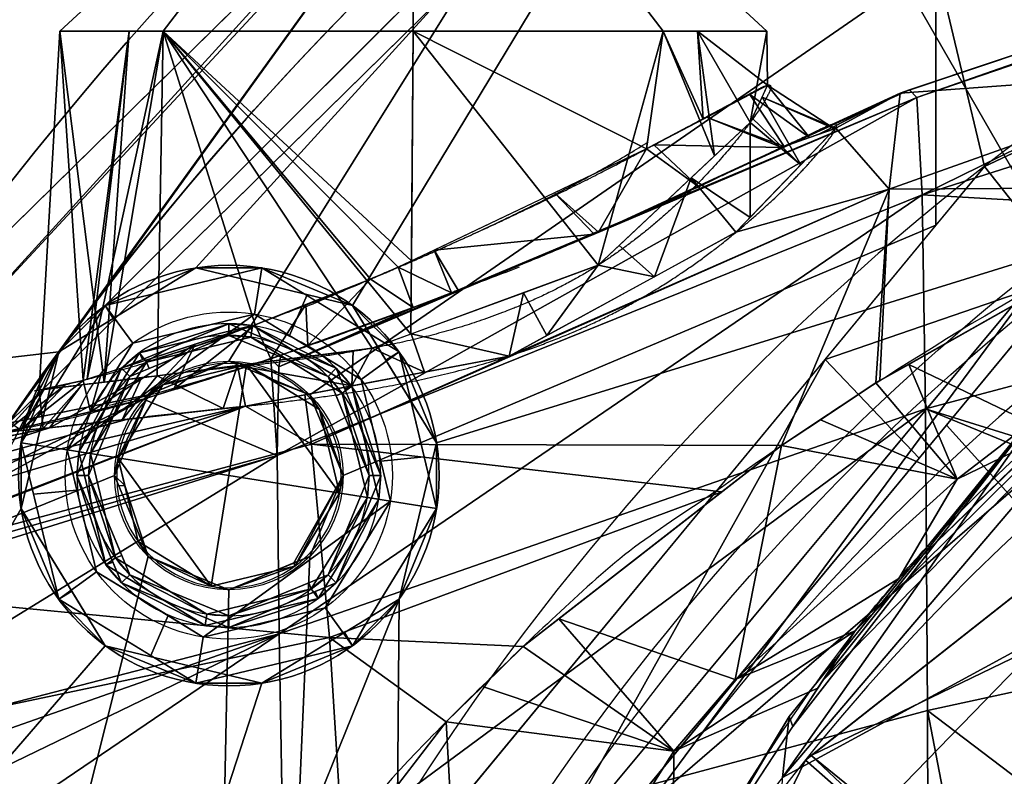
# Model space of a CAD drawing. Header units: millimetres. Extents: x -115 to 115, y -168 to 68.
# Tile 163 of 182: x -53 to -32, y 29 to 45. Entities that reach past the tile are written whole.
import ezdxf

# ---------------------------------------------------------------- set-up
doc = ezdxf.new("R2010")
doc.units = ezdxf.units.MM
doc.layers.add('100', color=7, linetype='Continuous', true_color=0xffffff)

msp = doc.modelspace()

# ---------------------------------------------------------------- linework, layer by layer
at = {"layer": '100', "color": 163, "linetype": 'Continuous', "extrusion": (0, -1, 0)}
msp.add_circle((-45, 9, -45.07), 7.565, dxfattribs=at)
at = {"layer": '100', "color": 163, "linetype": 'Continuous'}
for centre, radius in [((0, 0, -61), 43), ((0, 0, -50), 41), ((-48.946, 35.561, 97), 4.5), ((-48.946, 35.561, 103), 3.5), ((-48.946, 35.561, 81.046), 2.446), ((-48.946, 35.561, 81), 2.446)]:
    msp.add_circle(centre, radius, dxfattribs=at)
at = {"layer": '100', "color": 163, "linetype": 'Continuous', "extrusion": (0, 0, -1)}
for centre, radius in [((0, 0, 52), 43), ((0, 0, 63), 41), ((48.946, 35.561, -102), 4.5), ((0, 0, 50), 40), ((48.946, 35.561, -89), 3.25), ((48.946, 35.561, -97), 3.25), ((48.946, 35.561, -89), 3), ((48.946, 35.561, -97), 3), ((48.946, 35.561, -81), 2.4)]:
    msp.add_circle(centre, radius, dxfattribs=at)
for centre, radius, start, end in [((0, 0, -94), 68, 283.06797, 256.93203), ((0, 0, -81), 65, 283.06797, 256.93203), ((0, 0, -97), 51.024, 286.7388, 253.2612), ((0, 0, -80.215), 50.45, 286.0923, 253.9077), ((0, 0, -50), 38.845, 209.0115, 150.9893), ((0, 0, -100), 32.941, 283.1966, 256.8034)]:
    msp.add_arc(centre, radius, start, end, dxfattribs=at)
at = {"layer": '100', "color": 163, "linetype": 'Continuous'}
for centre, radius, start, end in [((0, 0, 84), 68, 283.06797, 256.93203), ((0, 0, 97), 65, 108, 144.00001), ((0, 0, 81), 53.418, 285.9698, 254.0302), ((0, 0, 97.321), 49.087, 286.8231, 253.1769), ((0, 0, 65.794), 47, 115.2768, 244.7232), ((0, 0, 51.206), 47, 115.2768, 244.7232), ((0, 0, 50), 42.5, 90, 270), ((0, 0, 67), 42.5, 90, 270), ((0, 0, 97), 65, 144.00001, 180)]:
    msp.add_arc(centre, radius, start, end, dxfattribs=at)
for points, knots in [([(0.875, 48.447, 3.458), (-2.715, 48.515, 3.428), (-6.302, 48.259, 3.367), (-13.467, 47.122, 2.954), (-16.938, 46.24, 2.643), (-21.947, 44.395, 2.022), (-23.574, 43.662, 1.791), (-26.818, 42.158, 1.343), (-28.432, 41.38, 1.033), (-33.038, 38.923, -0.287), (-35.869, 37.089, -1.625), (-39.042, 34.863, -3.899), (-39.69, 34.457, -4.374), (-40.842, 33.594, -5.429), (-41.343, 33.12, -5.998), (-42.858, 31.722, -7.711), (-43.82, 30.777, -8.897), (-46.647, 27.9, -12.456), (-48.079, 25.637, -14.854), (-50.63, 20.923, -19.584), (-51.653, 18.383, -21.857), (-52.798, 13.914, -24.683), (-53.114, 12.351, -25.51), (-53.6, 9.09, -26.862), (-53.739, 7.361, -27.374), (-54.053, 2.058, -28.45), (-54.063, -1.643, -28.478), (-53.766, -6.916, -27.486), (-53.646, -8.64, -27.011), (-53.173, -11.984, -25.686), (-52.872, -13.563, -24.882), (-51.781, -18.057, -22.128), (-50.742, -20.683, -19.806), (-48.823, -24.268, -16.23), (-48.16, -25.443, -15.024), (-47.019, -27.107, -13.22), (-46.599, -27.629, -12.614), (-45.807, -28.719, -11.413), (-45.372, -29.244, -10.815), (-43.914, -30.652, -9.039), (-42.956, -31.591, -7.841), (-41.473, -33.023, -6.112), (-40.975, -33.503, -5.543), (-39.852, -34.392, -4.474), (-39.214, -34.801, -3.989), (-36.025, -36.998, -1.7), (-33.129, -38.88, -0.318), (-28.503, -41.339, 1.007), (-26.9, -42.117, 1.312), (-23.634, -43.64, 1.78), (-21.986, -44.378, 2.014), (-16.952, -46.236, 2.643), (-13.49, -47.112, 2.957), (-9.936, -47.681, 3.159)], [0, 0, 0, 0, 0.0625, 0.0625, 0.125, 0.125, 0.15625, 0.15625, 0.1875, 0.1875, 0.25, 0.25, 0.265625, 0.265625, 0.28125, 0.28125, 0.3125, 0.3125, 0.375, 0.375, 0.4375, 0.4375, 0.46875, 0.46875, 0.5, 0.5, 0.5625, 0.5625, 0.59375, 0.59375, 0.625, 0.625, 0.6875, 0.6875, 0.71875, 0.71875, 0.734375, 0.734375, 0.75, 0.75, 0.78125, 0.78125, 0.796875, 0.796875, 0.8125, 0.8125, 0.875, 0.875, 0.90625, 0.90625, 0.9375, 0.9375, 1, 1, 1, 1]), ([(-16.056, -45.781, -4.135), (-18.985, -44.746, -4.409), (-21.804, -43.37, -4.713), (-27.082, -40.118, -5.779), (-29.515, -38.31, -6.701), (-33.707, -34.498, -9.407), (-35.355, -32.578, -11.265), (-37.956, -28.88, -15.676), (-39.141, -26.935, -17.869), (-40.685, -23.91, -21.166), (-41.175, -22.899, -22.287), (-42.094, -20.65, -24.277), (-42.493, -19.47, -25.224), (-43.553, -15.721, -27.85), (-44.081, -12.967, -29.377), (-44.662, -8.519, -30.685), (-44.78, -6.953, -30.945), (-44.978, -3.835, -31.382), (-45.048, -2.259, -31.507), (-45.08, 0.894, -31.563), (-45.037, 2.477, -31.493), (-44.878, 5.598, -31.166), (-44.782, 7.136, -30.885), (-44.469, 10.192, -30.264), (-44.247, 11.684, -29.707), (-43.748, 14.512, -28.411), (-43.463, 15.857, -27.655), (-42.477, 19.728, -25.15), (-41.571, 22.073, -23.177), (-39.612, 26.079, -18.801), (-38.471, 28.055, -16.676), (-36.608, 30.816, -13.376), (-35.957, 31.736, -12.291), (-34.39, 33.654, -10.341), (-33.506, 34.6, -9.425), (-30.549, 37.456, -7.2), (-28.175, 39.334, -6.151), (-24.346, 41.825, -5.186), (-23.021, 42.621, -4.976), (-20.272, 44.069, -4.594), (-18.847, 44.715, -4.419), (-14.523, 46.404, -3.967), (-11.542, 47.219, -3.762), (-5.398, 48.27, -3.498), (-2.264, 48.49, -3.474), (0.83, 48.452, -3.443)], [0, 0, 0, 0, 0.0625, 0.0625, 0.125, 0.125, 0.1875, 0.1875, 0.25, 0.25, 0.28125, 0.28125, 0.3125, 0.3125, 0.375, 0.375, 0.40625, 0.40625, 0.4375, 0.4375, 0.46875, 0.46875, 0.5, 0.5, 0.53125, 0.53125, 0.5625, 0.5625, 0.625, 0.625, 0.6875, 0.6875, 0.71875, 0.71875, 0.75, 0.75, 0.8125, 0.8125, 0.84375, 0.84375, 0.875, 0.875, 0.9375, 0.9375, 1, 1, 1, 1]), ([(-47.333, 39.157, 16.891), (-43.307, 40.882, 16.933), (-41.377, 41.819, 16.192), (-39.145, 43.015, 14.116), (-38.529, 43.35, 13.281), (-37.638, 43.814, 11.345), (-37.388, 43.981, 10.269), (-37.323, 43.818, 8.106), (-37.512, 43.486, 7.041), (-38.199, 42.575, 5.175), (-38.683, 42.015, 4.368), (-39.889, 40.872, 2.959), (-40.611, 40.295, 2.361), (-42.322, 39.32, 1.434), (-43.314, 38.921, 1.115), (-46.427, 38.06, 0.803), (-48.682, 37.913, 1.5), (-51.976, 37.517, 4.354), (-52.996, 37.394, 6.468), (-53.193, 37.362, 10.803), (-52.348, 37.478, 13.01), (-49.379, 38.394, 16.061), (-47.333, 39.157, 16.891), (-43.307, 40.882, 16.933)], [-0.125, -0.125, 0, 0, 0.125, 0.125, 0.1875, 0.1875, 0.25, 0.25, 0.3125, 0.3125, 0.375, 0.375, 0.4375, 0.4375, 0.5, 0.5, 0.625, 0.625, 0.75, 0.75, 0.875, 0.875, 1, 1, 1.125, 1.125]), ([(-42.735, 40.019, 17.925), (-47.275, 38.291, 17.847), (-49.534, 37.54, 16.92), (-52.88, 36.611, 13.582), (-53.891, 36.472, 11.177), (-53.824, 36.48, 6.382), (-52.737, 36.593, 4.004), (-49.08, 37.01, 0.838), (-46.575, 37.179, 0.125), (-43.097, 38.033, 0.479), (-41.979, 38.422, 0.822), (-40.001, 39.377, 1.812), (-39.13, 39.947, 2.447), (-37.658, 41.105, 3.972), (-37.056, 41.679, 4.852), (-36.184, 42.618, 6.884), (-35.924, 42.973, 8.073), (-35.966, 43.148, 10.48), (-36.261, 42.976, 11.682), (-37.257, 42.518, 13.834), (-37.96, 42.181, 14.787), (-40.517, 40.971, 17.11), (-42.735, 40.019, 17.925), (-47.275, 38.291, 17.847)], [-0.125, -0.125, 0, 0, 0.125, 0.125, 0.25, 0.25, 0.375, 0.375, 0.5, 0.5, 0.5625, 0.5625, 0.625, 0.625, 0.6875, 0.6875, 0.75, 0.75, 0.8125, 0.8125, 0.875, 0.875, 1, 1, 1.125, 1.125]), ([(38.795, 1.315, 40.868), (38.795, -5.261, 40.868), (37.811, -10.395, 41.323), (35.697, -16.482, 42.323), (35.246, -17.681, 42.543), (34.049, -19.915, 43.058), (33.354, -20.985, 43.3), (31.161, -24.176, 43.83), (29.524, -26.242, 43.969), (25.98, -30.037, 43.924), (23.929, -31.699, 43.827), (19.583, -34.608, 43.719), (17.293, -35.84, 43.67), (12.469, -37.841, 43.574), (9.934, -38.602, 43.528), (4.838, -39.587, 43.461), (2.249, -39.82, 43.436), (-5.635, -39.775, 43.497), (-10.818, -38.799, 43.757), (-18.13, -36.022, 44.227), (-20.458, -34.888, 44.39), (-24.904, -32.211, 44.655), (-27.031, -30.63, 44.783), (-29.925, -28.006, 44.73), (-30.87, -27.115, 44.664), (-32.556, -25.147, 44.499), (-33.274, -24.047, 44.425), (-35.444, -20.763, 44.198), (-36.639, -18.44, 44.08), (-39.661, -11.265, 43.834), (-40.825, -6.046, 43.802), (-40.991, 1.735, 43.794), (-40.791, 4.37, 43.802), (-39.89, 9.523, 43.846), (-39.197, 12.028, 43.881), (-37.361, 16.904, 44.016), (-36.206, 19.286, 44.119), (-34.225, 22.653, 44.322), (-33.497, 23.73, 44.394), (-32.011, 25.863, 44.544), (-31.13, 26.836, 44.643), (-28.23, 29.584, 44.811), (-26.215, 31.296, 44.724), (-21.79, 34.18, 44.475), (-19.413, 35.423, 44.316), (-12.112, 38.464, 43.838), (-6.829, 39.599, 43.531), (3.681, 39.961, 43.402), (9.05, 39.1, 43.508), (16.412, 36.265, 43.65), (18.794, 35.057, 43.701), (23.273, 32.195, 43.809), (25.362, 30.591, 43.889), (29.06, 26.822, 43.982), (30.745, 24.709, 43.884), (33.019, 21.498, 43.396), (33.734, 20.413, 43.175), (35.017, 18.165, 42.654), (35.518, 16.954, 42.406), (36.859, 13.205, 41.775), (37.56, 10.633, 41.433), (38.291, 6.677, 41.093), (38.478, 5.351, 41.008), (38.73, 2.686, 40.896), (38.795, 1.315, 40.868), (38.795, -5.261, 40.868)], [-0.015625, -0.015625, 0, 0, 0.0625, 0.0625, 0.078125, 0.078125, 0.09375, 0.09375, 0.125, 0.125, 0.15625, 0.15625, 0.1875, 0.1875, 0.21875, 0.21875, 0.25, 0.25, 0.3125, 0.3125, 0.34375, 0.34375, 0.375, 0.375, 0.390625, 0.390625, 0.40625, 0.40625, 0.4375, 0.4375, 0.5, 0.5, 0.53125, 0.53125, 0.5625, 0.5625, 0.59375, 0.59375, 0.609375, 0.609375, 0.625, 0.625, 0.65625, 0.65625, 0.6875, 0.6875, 0.75, 0.75, 0.8125, 0.8125, 0.84375, 0.84375, 0.875, 0.875, 0.90625, 0.90625, 0.921875, 0.921875, 0.9375, 0.9375, 0.96875, 0.96875, 0.984375, 0.984375, 1, 1, 1.0625, 1.0625]), ([(-35.268, -17.64, -42.534), (-33.403, -21.121, -43.336), (-31.846, -23.235, -43.721), (-28.528, -27.38, -44.009), (-26.704, -29.363, -43.918), (-20.555, -34.342, -43.721), (-15.755, -36.859, -43.629), (-8.116, -39.039, -43.501), (-5.469, -39.504, -43.463), (-0.211, -39.89, -43.44), (2.428, -39.824, -43.464), (10.376, -38.916, -43.697), (15.479, -37.371, -44.059), (22.527, -33.735, -44.518), (24.754, -32.344, -44.66), (27.849, -29.893, -44.761), (28.838, -29.012, -44.764), (30.774, -27.184, -44.678), (31.695, -26.225, -44.586), (34.042, -23.086, -44.338), (35.374, -20.835, -44.202), (37.705, -16.107, -43.987), (38.657, -13.662, -43.919), (40.804, -6.148, -43.791), (41.274, -0.795, -43.781), (40.42, 6.977, -43.82), (39.877, 9.577, -43.844), (38.319, 14.588, -43.942), (37.316, 16.997, -44.019), (35.506, 20.481, -44.191), (34.863, 21.633, -44.256), (33.42, 23.832, -44.408), (32.711, 24.943, -44.476), (31.044, 26.94, -44.643), (30.093, 27.835, -44.718), (28.158, 29.599, -44.763), (27.156, 30.463, -44.744), (24.014, 32.846, -44.62), (21.771, 34.179, -44.47), (17.069, 36.483, -44.164), (14.606, 37.427, -43.997), (7.097, 39.555, -43.569), (1.773, 40.105, -43.424), (-8.563, 39.202, -43.486), (-13.711, 37.671, -43.592), (-20.603, 33.997, -43.743), (-22.822, 32.53, -43.791), (-26.853, 29.217, -43.924), (-28.6, 27.294, -44.006), (-31.856, 23.218, -43.717), (-33.405, 21.096, -43.331), (-35.216, 17.746, -42.558), (-35.671, 16.552, -42.335), (-36.517, 14.126, -41.935), (-36.898, 12.886, -41.752), (-38.564, 6.588, -40.955), (-39.088, 1.313, -40.737), (-38.384, -6.44, -41.05), (-37.912, -9.033, -41.267), (-36.927, -12.786, -41.738), (-36.552, -14.019, -41.918), (-35.709, -16.45, -42.317), (-35.268, -17.64, -42.534), (-33.403, -21.121, -43.336)], [-0.015625, -0.015625, 0, 0, 0.03125, 0.03125, 0.0625, 0.0625, 0.125, 0.125, 0.15625, 0.15625, 0.1875, 0.1875, 0.25, 0.25, 0.28125, 0.28125, 0.296875, 0.296875, 0.3125, 0.3125, 0.34375, 0.34375, 0.375, 0.375, 0.4375, 0.4375, 0.46875, 0.46875, 0.5, 0.5, 0.515625, 0.515625, 0.53125, 0.53125, 0.546875, 0.546875, 0.5625, 0.5625, 0.59375, 0.59375, 0.625, 0.625, 0.6875, 0.6875, 0.75, 0.75, 0.78125, 0.78125, 0.8125, 0.8125, 0.84375, 0.84375, 0.859375, 0.859375, 0.875, 0.875, 0.9375, 0.9375, 0.96875, 0.96875, 0.984375, 0.984375, 1, 1, 1.03125, 1.03125]), ([(32.357, -17.944, 47.231), (31.369, -19.727, 46.673), (30.414, -21.568, 46.351), (28.06, -25.002, 45.97), (26.659, -26.627, 45.9), (23.507, -29.388, 45.943), (21.803, -30.602, 45.999), (18.21, -32.793, 46.068), (16.325, -33.74, 46.099), (10.507, -36.079, 46.196), (6.335, -36.979, 46.283), (-1.989, -37.453, 46.301), (-6.226, -37.07, 46.115), (-14.358, -35.402, 45.61), (-18.392, -34.108, 45.386), (-23.929, -31.121, 45.305), (-25.691, -29.97, 45.311), (-28.818, -27.104, 45.314), (-30.062, -25.436, 45.306), (-33.297, -20.065, 45.351), (-34.997, -16.217, 45.471), (-37.403, -8.285, 45.584), (-38.072, -4.064, 45.6), (-38.056, 4.223, 45.599), (-37.392, 8.362, 45.584), (-34.934, 16.383, 45.469), (-33.228, 20.201, 45.349), (-29.947, 25.593, 45.305), (-28.679, 27.236, 45.313), (-25.591, 30.034, 45.31), (-23.802, 31.21, 45.306), (-18.276, 34.146, 45.389), (-14.225, 35.446, 45.615), (-6.086, 37.087, 46.122), (-1.91, 37.459, 46.304), (6.48, 36.961, 46.277), (10.573, 36.063, 46.196), (16.426, 33.693, 46.098), (18.287, 32.75, 46.067), (21.838, 30.577, 45.998), (23.545, 29.361, 45.941), (26.713, 26.573, 45.901), (28.062, 24.999, 45.971), (30.404, 21.583, 46.349), (31.372, 19.721, 46.674), (32.358, 17.944, 47.231)], [0, 0, 0, 0, 0.03125, 0.03125, 0.0625, 0.0625, 0.09375, 0.09375, 0.125, 0.125, 0.1875, 0.1875, 0.25, 0.25, 0.3125, 0.3125, 0.34375, 0.34375, 0.375, 0.375, 0.4375, 0.4375, 0.5, 0.5, 0.5625, 0.5625, 0.625, 0.625, 0.65625, 0.65625, 0.6875, 0.6875, 0.75, 0.75, 0.8125, 0.8125, 0.875, 0.875, 0.90625, 0.90625, 0.9375, 0.9375, 0.96875, 0.96875, 1, 1, 1, 1]), ([(-32.878, 16.972, -47), (-30.984, 20.64, -47.391), (-28.493, 24.039, -47.559), (-22.544, 29.693, -47.571), (-19.045, 32.036, -47.506), (-11.566, 35.421, -47.454), (-7.496, 36.495, -47.424), (0.671, 37.247, -47.401), (4.869, 36.937, -47.442), (12.841, 35.02, -47.673), (16.719, 33.39, -47.841), (23.646, 29.021, -48.112), (26.784, 26.197, -48.187), (31.758, 19.697, -47.932), (33.745, 15.992, -47.83), (36.399, 8.233, -47.741), (37.092, 4.085, -47.734), (37.09, -4.1, -47.734), (36.395, -8.25, -47.741), (33.742, -15.998, -47.83), (31.754, -19.704, -47.935), (26.784, -26.198, -48.189), (23.645, -29.022, -48.11), (16.704, -33.399, -47.841), (12.822, -35.027, -47.671), (4.845, -36.941, -47.442), (0.641, -37.247, -47.401), (-7.517, -36.49, -47.423), (-11.594, -35.411, -47.454), (-19.058, -32.028, -47.507), (-22.558, -29.682, -47.571), (-28.5, -24.03, -47.559), (-30.984, -20.64, -47.391), (-32.878, -16.973, -47)], [0, 0, 0, 0, 0.0625, 0.0625, 0.125, 0.125, 0.1875, 0.1875, 0.25, 0.25, 0.3125, 0.3125, 0.375, 0.375, 0.4375, 0.4375, 0.5, 0.5, 0.5625, 0.5625, 0.625, 0.625, 0.6875, 0.6875, 0.75, 0.75, 0.8125, 0.8125, 0.875, 0.875, 0.9375, 0.9375, 1, 1, 1, 1])]:
    msp.add_open_spline(points, degree=3, knots=knots, dxfattribs=at)
for points in [[(-31.186, 40.385, 97), (-20.738, 53.529, 97), (-22.975, 56.148, 97), (-38.206, 52.586, 97)], [(-38.206, 52.586, 97), (-52.586, 38.206, 97), (-49.649, 40.006, 97)], [(-49.649, 40.006, 97), (-46.301, 39.202, 97), (-38.206, 52.586, 97)], [(-38.206, 52.586, 97), (-46.301, 39.202, 97), (-44.501, 36.265, 97), (-31.186, 40.385, 97)], [(-55.412, 37.879, 81.879), (-56.137, 38.375, 84), (-42.747, 51.541, 84)], [(-42.747, 51.541, 94), (-56.137, 38.375, 94), (-55.412, 37.879, 96.121)], [(-42.747, 51.541, 84), (-42.916, 51.609, 81.879), (-55.412, 37.879, 81.879)], [(-53.661, 36.682, 81), (-55.412, 37.879, 81.879), (-42.916, 51.609, 81.879)], [(-42.916, 51.609, 96.121), (-55.412, 37.879, 96.121), (-52.586, 38.206, 97)], [(-55.412, 37.879, 96.121), (-42.916, 51.609, 96.121), (-42.747, 51.541, 94)], [(-42.916, 51.609, 81.879), (-40.861, 49.267, 81), (-53.661, 36.682, 81)], [(-52.586, 38.206, 97), (-41.187, 49.605, 97), (-42.916, 51.609, 96.121)], [(-20, 48.637, 11.134), (-34.582, 43.743, 10.582), (-34.381, 43.816, 18.238)], [(-27.606, 44.252, 4.058), (-34.582, 43.743, 10.582), (-20, 48.637, 11.134)], [(-19.961, 48.647, 19.24), (-34.381, 43.816, 18.238), (-34.226, 43.652, 25.855)], [(-34.381, 43.816, 18.238), (-19.961, 48.647, 19.24), (-20, 48.637, 11.134)], [(-34.226, 43.652, 25.855), (-19.93, 48.546, 27.39), (-19.961, 48.647, 19.24)], [(-19.93, 48.546, 27.39), (-34.226, 43.652, 25.855), (-34.115, 41.571, 33.119)], [(-34.115, 41.571, 33.119), (-19.906, 46.111, 35.156), (-19.93, 48.546, 27.39)], [(-56.137, 38.375, 94), (-47.188, 47.173, 94), (-47.188, 47.173, 84), (-56.137, 38.375, 84)], [(-30.939, 39.85, 80.215), (-32.779, 42.178, 81), (-23.046, 46.765, 81)], [(-53.661, 36.682, 81), (-43.624, 46.55, 81), (-48.946, 38.007, 81), (-50.675, 37.29, 81)], [(-47.216, 37.29, 81), (-48.946, 38.007, 81), (-43.624, 46.55, 81), (-33.821, 46.55, 81)], [(-33.821, 46.55, 81), (-33.821, 40.916, 81), (-46.5, 35.561, 81), (-47.216, 37.29, 81)], [(-33.821, 46.55, 81), (-23.504, 46.55, 81), (-32.779, 42.178, 81)], [(-32.779, 42.178, 81), (-33.821, 40.916, 81), (-33.821, 46.55, 81)], [(-49.644, 46, 13.644), (-51.567, 46, 9), (-52.565, 45.07, 9), (-50.349, 45.07, 14.349)], [(-51.567, 46, 9), (-49.644, 46, 4.356), (-50.349, 45.07, 3.651), (-52.565, 45.07, 9)], [(-45, 46, 15.567), (-49.644, 46, 13.644), (-50.349, 45.07, 14.349), (-45, 45.07, 16.565)], [(-49.644, 46, 4.356), (-45, 46, 2.433), (-45, 45.07, 1.435), (-50.349, 45.07, 3.651)], [(-45, 46, 2.433), (-40.356, 46, 4.356), (-39.651, 45.07, 3.651), (-45, 45.07, 1.435)], [(-40.356, 46, 13.644), (-45, 46, 15.567), (-45, 45.07, 16.565), (-39.651, 45.07, 14.349)], [(-40.356, 46, 4.356), (-38.433, 46, 9), (-37.435, 45.07, 9), (-39.651, 45.07, 3.651)], [(-38.433, 46, 9), (-40.356, 46, 13.644), (-39.651, 45.07, 14.349), (-37.435, 45.07, 9)], [(-19.89, 40.745, 41.335), (-19.906, 46.111, 35.156), (-34.115, 41.571, 33.119)], [(-52.565, 45.07, 9), (-53.005, 37.39, 7.748), (-52.063, 37.595, 12.94)], [(-51.613, 37.559, 5.167), (-53.005, 37.39, 7.748), (-52.565, 45.07, 9)], [(-52.565, 45.07, 9), (-51.079, 45.07, 5.413), (-51.613, 37.559, 5.167)], [(-52.063, 37.595, 12.94), (-51.079, 45.07, 12.587), (-52.565, 45.07, 9)], [(-52.063, 37.595, 12.94), (-51.978, 37.623, 13.016), (-51.079, 45.07, 12.587)], [(-50.349, 45.07, 14.349), (-51.978, 37.623, 13.016), (-48.384, 38.788, 16.254)], [(-50.349, 45.07, 14.349), (-51.079, 45.07, 12.587), (-51.978, 37.623, 13.016)], [(-51.613, 37.559, 5.167), (-51.079, 45.07, 5.413), (-50.349, 45.07, 3.651)], [(-50.349, 45.07, 3.651), (-50.477, 37.697, 3.059), (-51.613, 37.559, 5.167)], [(-45.881, 38.284, 1.009), (-50.477, 37.697, 3.059), (-50.349, 45.07, 3.651)], [(-50.349, 45.07, 3.651), (-45, 45.07, 1.435), (-45.051, 38.589, 1.204)], [(-45.051, 38.589, 1.204), (-45.881, 38.284, 1.009), (-50.349, 45.07, 3.651)], [(-50.349, 45.07, 14.349), (-45.32, 40.02, 16.912), (-45.037, 40.155, 16.805)], [(-50.349, 45.07, 14.349), (-45.916, 39.767, 16.883), (-45.32, 40.02, 16.912)], [(-48.384, 38.788, 16.254), (-45.916, 39.767, 16.883), (-50.349, 45.07, 14.349)], [(-45.037, 40.155, 16.805), (-45, 45.07, 16.565), (-50.349, 45.07, 14.349)], [(-41.043, 40.062, 2.145), (-45.051, 38.589, 1.204), (-45, 45.07, 1.435)], [(-45, 45.07, 16.565), (-45.037, 40.155, 16.805), (-40.013, 42.55, 14.921)], [(-40.013, 42.55, 14.921), (-39.651, 45.07, 14.349), (-45, 45.07, 16.565)], [(-45, 45.07, 1.435), (-39.651, 45.07, 3.651), (-41.043, 40.062, 2.145)], [(-38.552, 42.403, 5.322), (-41.043, 40.062, 2.145), (-39.651, 45.07, 3.651)], [(-39.651, 45.07, 14.349), (-40.013, 42.55, 14.921), (-38.795, 43.191, 12.606)], [(-38.795, 43.191, 12.606), (-38.921, 45.07, 12.587), (-39.651, 45.07, 14.349)], [(-39.651, 45.07, 3.651), (-38.921, 45.07, 5.413), (-38.552, 42.403, 5.322)], [(-37.789, 43.119, 6.295), (-38.921, 45.07, 5.413), (-37.435, 45.07, 9)], [(-38.921, 45.07, 12.587), (-38.795, 43.191, 12.606), (-37.419, 43.917, 9.989)], [(-37.419, 43.917, 9.989), (-37.435, 45.07, 9), (-38.921, 45.07, 12.587)], [(-37.789, 43.119, 6.295), (-38.552, 42.403, 5.322), (-38.921, 45.07, 5.413)], [(-37.435, 45.07, 9), (-37.419, 43.917, 9.989), (-37.789, 43.119, 6.295)], [(-34.817, 41.689, 3.264), (-27.606, 44.252, 4.058), (-27.678, 41.734, 1.154)], [(-27.606, 44.252, 4.058), (-34.817, 41.689, 3.264), (-34.582, 43.743, 10.582)], [(-37.419, 43.917, 9.989), (-37.799, 43.716, 10.713), (-36.525, 42.792, 11.009)], [(-35.989, 42.983, 8.787), (-37.538, 43.659, 8.795), (-37.419, 43.917, 9.989)], [(-37.419, 43.917, 9.989), (-36.525, 42.792, 11.009), (-35.989, 42.983, 8.787)], [(-34.226, 43.652, 25.855), (-47.879, 37.885, 20.743), (-47.911, 35.987, 27.696)], [(-47.911, 35.987, 27.696), (-34.115, 41.571, 33.119), (-34.226, 43.652, 25.855)], [(-47.879, 37.885, 20.743), (-34.226, 43.652, 25.855), (-44.185, 39.471, 17.862)], [(-34.226, 43.652, 25.855), (-41.13, 40.728, 17.08), (-44.185, 39.471, 17.862)], [(-40.514, 41.012, 16.522), (-41.13, 40.728, 17.08), (-34.226, 43.652, 25.855)], [(-34.226, 43.652, 25.855), (-34.381, 43.816, 18.238), (-40.514, 41.012, 16.522)], [(-37.112, 42.583, 13.441), (-40.514, 41.012, 16.522), (-34.381, 43.816, 18.238)], [(-37.799, 43.716, 10.713), (-38.726, 43.228, 12.473), (-37.063, 42.601, 13.238)], [(-37.063, 42.601, 13.238), (-36.525, 42.792, 11.009), (-37.799, 43.716, 10.713)], [(-36.707, 42.213, 6.862), (-37.748, 43.209, 6.709), (-37.538, 43.659, 8.795)], [(-37.538, 43.659, 8.795), (-35.957, 42.994, 8.658), (-36.707, 42.213, 6.862)], [(-37.538, 43.659, 8.795), (-35.989, 42.983, 8.787), (-35.957, 42.994, 8.658)], [(-37.112, 42.583, 13.441), (-34.381, 43.816, 18.238), (-34.582, 43.743, 10.582)], [(-34.582, 43.743, 10.582), (-36.322, 42.864, 10.17), (-37.112, 42.583, 13.441)], [(-35.957, 42.994, 8.658), (-36.322, 42.864, 10.17), (-34.582, 43.743, 10.582)], [(-35.957, 42.994, 8.658), (-34.582, 43.743, 10.582), (-34.817, 41.689, 3.264)], [(-37.112, 42.583, 13.441), (-38.726, 43.228, 12.473), (-39.852, 42.635, 14.615)], [(-37.112, 42.583, 13.441), (-37.063, 42.601, 13.238), (-38.726, 43.228, 12.473)], [(-37.789, 43.119, 6.295), (-37.748, 43.209, 6.709), (-36.707, 42.213, 6.862)], [(-37.793, 41.081, 4.258), (-39.053, 41.932, 4.683), (-37.789, 43.119, 6.295)], [(-34.817, 41.689, 3.264), (-38.095, 40.767, 3.535), (-35.957, 42.994, 8.658)], [(-37.789, 43.119, 6.295), (-36.707, 42.213, 6.862), (-37.793, 41.081, 4.258)], [(-24.518, 43.154, -11.728), (-36.244, 31.165, -13.011), (-35.542, 32.235, -11.792)], [(-36.244, 31.165, -13.011), (-24.518, 43.154, -11.728), (-31.203, 37.483, -19.123)], [(-24.518, 43.154, -11.728), (-35.542, 32.235, -11.792), (-34.612, 33.361, -10.644)], [(-34.612, 33.361, -10.644), (-30.101, 37.713, -7.178), (-24.518, 43.154, -11.728)], [(-38.912, 41.752, 15.071), (-39.852, 42.635, 14.615), (-40.013, 42.55, 14.921)], [(-39.852, 42.635, 14.615), (-38.912, 41.752, 15.071), (-37.112, 42.583, 13.441)], [(-40.013, 42.55, 14.921), (-41.978, 41.613, 15.658), (-41.034, 40.772, 16.993)], [(-41.034, 40.772, 16.993), (-38.912, 41.752, 15.071), (-40.013, 42.55, 14.921)], [(-20.069, 42.5, 65.794), (-20.069, 42.5, 51.206), (-36.611, 29.472, 51.206), (-36.611, 29.472, 65.794)], [(-18.44, 38.291, 67), (-20.069, 42.5, 65.794), (-36.486, 29.571, 65.794)], [(-36.486, 29.571, 51.206), (-20.069, 42.5, 51.206), (-18.44, 38.291, 50)], [(-36.188, 38.047, 81), (-32.779, 42.178, 81), (-30.939, 39.85, 80.215)], [(-39.842, 39.814, 2.475), (-40.595, 40.483, 2.716), (-39.053, 41.932, 4.683)], [(-39.053, 41.932, 4.683), (-38.095, 40.767, 3.535), (-39.842, 39.814, 2.475)], [(-39.053, 41.932, 4.683), (-37.793, 41.081, 4.258), (-38.095, 40.767, 3.535)], [(-27.678, 41.734, 1.154), (-35.015, 37.594, -1.398), (-34.817, 41.689, 3.264)], [(-31.791, 36.691, -3.731), (-34.4, 37.941, -1.184), (-27.678, 41.734, 1.154)], [(-34.115, 41.571, 33.119), (-47.911, 35.987, 27.696), (-47.868, 32.177, 33.571)], [(-47.868, 32.177, 33.571), (-34.04, 36.991, 39.128), (-34.115, 41.571, 33.119)], [(-34.817, 41.689, 3.264), (-47.175, 36.23, -2.225), (-42.945, 38.119, 0.591)], [(-37.12, 36.202, -2.578), (-47.175, 36.23, -2.225), (-34.817, 41.689, 3.264)], [(-41.13, 40.728, 17.08), (-41.978, 41.613, 15.658), (-44.555, 40.385, 16.624)], [(-42.945, 38.119, 0.591), (-38.095, 40.767, 3.535), (-34.817, 41.689, 3.264)], [(-41.13, 40.728, 17.08), (-41.034, 40.772, 16.993), (-41.978, 41.613, 15.658)], [(-34.817, 41.689, 3.264), (-35.1, 37.546, -1.428), (-37.12, 36.202, -2.578)], [(-34.817, 41.689, 3.264), (-35.015, 37.594, -1.398), (-35.1, 37.546, -1.428)], [(-34.115, 41.571, 33.119), (-34.04, 36.991, 39.128), (-19.89, 40.745, 41.335)], [(-47.216, 33.832, 81), (-46.5, 35.561, 81), (-33.821, 40.916, 81), (-47.633, 24.178, 81)], [(-44.555, 40.385, 16.624), (-44.039, 39.531, 17.825), (-41.13, 40.728, 17.08)], [(-19.89, 40.745, 41.335), (-34.04, 36.991, 39.128), (-22.791, 33.496, 44.529)], [(-41.043, 40.062, 2.145), (-40.595, 40.483, 2.716), (-39.842, 39.814, 2.475)], [(-45.379, 23.329, 97), (-31.186, 40.385, 97), (-44.501, 36.265, 97), (-45.305, 32.916, 97)], [(-44.185, 39.471, 17.862), (-44.555, 40.385, 16.624), (-45.32, 40.02, 16.912)], [(-44.185, 39.471, 17.862), (-44.039, 39.531, 17.825), (-44.555, 40.385, 16.624)], [(-31.186, 40.385, 97), (-41.036, 28.548, 97), (-39.909, 28.58, 97.321)], [(-39.909, 28.58, 97.321), (-28.529, 38.401, 97.321), (-31.186, 40.385, 97)], [(-42.141, 38.558, 1.079), (-42.641, 39.475, 1.77), (-41.043, 40.062, 2.145)], [(-41.043, 40.062, 2.145), (-39.842, 39.814, 2.475), (-42.141, 38.558, 1.079)], [(-48.242, 40.006, 102), (-51.591, 39.202, 102), (-51.003, 38.393, 103), (-48.398, 39.018, 103)], [(-51.591, 39.202, 102), (-48.242, 40.006, 102), (-49.649, 40.006, 97)], [(-49.649, 40.006, 97), (-51.419, 38.921, 97), (-51.591, 39.202, 102)], [(-46.301, 39.202, 97), (-49.649, 40.006, 97), (-48.242, 40.006, 102)], [(-48.398, 39.018, 103), (-47.646, 38.557, 103), (-47.274, 39.413, 102), (-48.242, 40.006, 102)], [(-48.242, 40.006, 102), (-45.305, 38.206, 102), (-46.301, 39.202, 97)], [(-45.005, 39.155, 17.886), (-45.32, 40.02, 16.912), (-45.916, 39.767, 16.883)], [(-45.32, 40.02, 16.912), (-45.005, 39.155, 17.886), (-44.185, 39.471, 17.862)], [(-30.939, 39.85, 80.215), (-34.177, 35.931, 80.215), (-36.188, 38.047, 81)], [(-26.451, 28.733, 74.637), (-33.591, 36.64, 80.215), (-30.939, 39.85, 80.215)], [(-45.916, 39.767, 16.883), (-47.299, 39.219, 16.53), (-47.254, 38.344, 17.45)], [(-47.254, 38.344, 17.45), (-45.005, 39.155, 17.886), (-45.916, 39.767, 16.883)], [(-44.185, 39.471, 17.862), (-45.005, 39.155, 17.886), (-47.879, 37.885, 20.743)], [(-45.305, 38.206, 102), (-47.274, 39.413, 102), (-47.646, 38.557, 103), (-46.114, 37.618, 103)], [(-45.048, 38.591, 1.205), (-42.641, 39.475, 1.77), (-42.945, 38.119, 0.591)], [(-42.641, 39.475, 1.77), (-42.141, 38.558, 1.079), (-42.945, 38.119, 0.591)], [(-52.402, 36.109, 103), (-51.003, 38.393, 103), (-51.591, 39.202, 102), (-53.39, 36.265, 102)], [(-53.39, 36.265, 102), (-51.591, 39.202, 102), (-52.586, 38.206, 97)], [(-51.591, 39.202, 102), (-51.419, 38.921, 97), (-52.586, 38.206, 97)], [(-47.299, 39.219, 16.53), (-48.384, 38.788, 16.254), (-48.05, 38.058, 17.296)], [(-48.05, 38.058, 17.296), (-47.254, 38.344, 17.45), (-47.299, 39.219, 16.53)], [(-45.305, 38.206, 102), (-45.585, 38.034, 97), (-46.301, 39.202, 97)], [(-52.402, 36.109, 103), (-45.489, 35.013, 103), (-46.114, 37.618, 103), (-48.398, 39.018, 103)], [(-48.398, 39.018, 103), (-51.003, 38.393, 103), (-52.402, 36.109, 103)], [(-45.005, 39.155, 17.886), (-47.833, 38.136, 17.338), (-47.879, 37.885, 20.743)], [(-51.067, 37.682, 89), (-48.946, 38.561, 89), (-48.946, 38.811, 89), (-51.244, 37.859, 89)], [(-50.856, 38.19, 97), (-50.796, 38.045, 89), (-48.946, 38.811, 89)], [(-48.946, 38.811, 89), (-48.437, 38.771, 97), (-50.856, 38.19, 97)], [(-50.856, 38.19, 97), (-48.437, 38.771, 97), (-48.476, 38.524, 97), (-50.709, 37.988, 97)], [(-50.128, 37.402, 16.044), (-48.05, 38.058, 17.296), (-48.384, 38.788, 16.254)], [(-48.384, 38.788, 16.254), (-49.666, 38.373, 15.099), (-50.128, 37.402, 16.044)], [(-46.647, 37.859, 89), (-48.946, 38.811, 89), (-48.946, 38.561, 89), (-46.824, 37.682, 89)], [(-48.437, 38.771, 97), (-48.946, 38.811, 89), (-46.647, 37.859, 89)], [(-46.518, 37.324, 97), (-48.476, 38.524, 97), (-48.437, 38.771, 97), (-46.316, 37.471, 97)], [(-46.647, 37.859, 89), (-46.316, 37.471, 97), (-48.437, 38.771, 97)], [(-50.709, 37.988, 97), (-48.476, 38.524, 97), (-48.946, 38.561, 89)], [(-48.946, 38.561, 89), (-50.653, 37.854, 89), (-50.709, 37.988, 97)], [(-46.824, 37.682, 89), (-48.946, 38.561, 89), (-48.476, 38.524, 97)], [(-45.881, 38.284, 1.009), (-45.048, 38.591, 1.205), (-44.76, 37.774, 0.719)], [(-42.945, 38.119, 0.591), (-44.76, 37.774, 0.719), (-45.048, 38.591, 1.205)], [(-49.666, 38.373, 15.099), (-51.684, 37.718, 13.281), (-51.906, 36.928, 13.65)], [(-51.906, 36.928, 13.65), (-50.774, 37.198, 15.655), (-49.666, 38.373, 15.099)], [(-50.774, 37.198, 15.655), (-50.128, 37.402, 16.044), (-49.666, 38.373, 15.099)], [(-48.476, 38.524, 97), (-46.518, 37.324, 97), (-46.824, 37.682, 89)], [(-53.39, 34.857, 97), (-52.586, 38.206, 97), (-61.819, 20.086, 97)], [(-55.412, 37.879, 96.121), (-53.424, 36.561, 97), (-52.586, 38.206, 97)], [(-52.586, 38.206, 97), (-53.39, 34.857, 97), (-53.39, 36.265, 102)], [(-50.709, 37.988, 97), (-51.909, 36.03, 97), (-52.156, 36.069, 97), (-50.856, 38.19, 97)], [(-51.244, 37.859, 89), (-50.856, 38.19, 97), (-52.156, 36.069, 97)], [(-51.244, 37.859, 89), (-50.796, 38.045, 89), (-50.856, 38.19, 97)], [(-48.759, 37.917, 2.293), (-46.289, 38.232, 1.191), (-46.315, 37.478, 0.828)], [(-47.879, 37.885, 20.743), (-47.833, 38.136, 17.338), (-48.05, 38.058, 17.296)], [(-44.76, 37.774, 0.719), (-46.315, 37.478, 0.828), (-45.881, 38.284, 1.009)], [(-46.315, 37.478, 0.828), (-46.289, 38.232, 1.191), (-45.881, 38.284, 1.009)], [(-46.114, 37.618, 103), (-45.695, 35.872, 103), (-44.766, 35.96, 102), (-45.305, 38.206, 102)], [(-44.501, 36.265, 97), (-45.585, 38.034, 97), (-45.305, 38.206, 102)], [(-45.305, 38.206, 102), (-44.501, 34.857, 102), (-44.501, 36.265, 97)], [(-36.486, 29.571, 65.794), (-32.966, 26.707, 67), (-18.44, 38.291, 67)], [(-18.44, 38.291, 50), (-32.966, 26.707, 50), (-36.486, 29.571, 51.206)], [(-19.19, 33.774, 50), (-33.574, 19.539, 50), (-33.228, 26.498, 50), (-18.44, 38.291, 50)], [(-18.44, 38.291, 67), (-33.228, 26.498, 67), (-12.213, 14.555, 67)], [(-51.909, 36.03, 97), (-50.709, 37.988, 97), (-51.067, 37.682, 89)], [(-51.316, 35.936, 81), (-50.356, 37.503, 81), (-48.57, 37.931, 81), (-49.321, 33.191, 81)], [(-50.709, 37.988, 97), (-50.653, 37.854, 89), (-51.067, 37.682, 89)], [(-47.911, 35.987, 27.696), (-48.05, 38.058, 17.296), (-50.774, 37.198, 15.655)], [(-50.356, 37.503, 81), (-50.675, 37.29, 81.046), (-48.946, 38.007, 81.046)], [(-50.675, 37.29, 81), (-48.946, 38.007, 81), (-48.946, 38.007, 81.046), (-50.675, 37.29, 81.046)], [(-48.946, 38.007, 81.046), (-48.57, 37.931, 81), (-50.356, 37.503, 81)], [(-46.575, 35.186, 81), (-47.535, 33.619, 81), (-49.321, 33.191, 81), (-48.57, 37.931, 81)], [(-48.946, 38.007, 81.046), (-48.022, 37.624, 81.046), (-48.57, 37.931, 81)], [(-47.216, 37.29, 81.046), (-48.946, 38.007, 81.046), (-48.946, 38.007, 81), (-47.216, 37.29, 81)], [(-48.022, 37.624, 81.046), (-48.054, 37.615, 81), (-48.57, 37.931, 81)], [(-48.57, 37.931, 81), (-47.004, 36.972, 81), (-46.575, 35.186, 81)], [(-48.05, 38.058, 17.296), (-47.911, 35.987, 27.696), (-47.879, 37.885, 20.743)], [(-47.175, 36.23, -2.225), (-47.322, 37.287, 0.899), (-42.945, 38.119, 0.591)], [(-43.933, 24.124, 80.215), (-46.511, 25.538, 81), (-36.188, 38.047, 81)], [(-36.188, 38.047, 81), (-34.177, 35.931, 80.215), (-43.933, 24.124, 80.215)], [(-23.492, 23.092, 100), (-29.044, 37.956, 97.321), (-39.909, 28.58, 97.321)], [(-33.363, 35.482, -4.537), (-35.1, 37.546, -1.428), (-34.4, 37.941, -1.184)], [(-34.4, 37.941, -1.184), (-31.791, 36.691, -3.731), (-33.363, 35.482, -4.537)], [(-51.244, 37.859, 89), (-52.196, 35.561, 89), (-51.946, 35.561, 89), (-51.067, 37.682, 89)], [(-52.156, 36.069, 97), (-52.196, 35.561, 89), (-51.244, 37.859, 89)], [(-51.906, 36.928, 13.65), (-51.684, 37.718, 13.281), (-52.063, 37.595, 12.94)], [(-50.477, 37.697, 3.059), (-48.759, 37.917, 2.293), (-49.064, 36.993, 1.414)], [(-48.587, 37.046, 0.988), (-49.064, 36.993, 1.414), (-48.759, 37.917, 2.293)], [(-46.315, 37.478, 0.828), (-48.587, 37.046, 0.988), (-48.759, 37.917, 2.293)], [(-46.824, 37.682, 89), (-45.946, 35.561, 89), (-45.696, 35.561, 89), (-46.647, 37.859, 89)], [(-46.647, 37.859, 89), (-46.462, 37.411, 89), (-46.316, 37.471, 97)], [(-53.725, 36.495, 10.428), (-52.427, 37.516, 10.934), (-52.887, 37.416, 8.397)], [(-53.725, 36.495, 10.428), (-53.34, 36.587, 11.11), (-52.427, 37.516, 10.934)], [(-53.34, 36.587, 11.11), (-51.906, 36.928, 13.65), (-52.063, 37.595, 12.94)], [(-52.063, 37.595, 12.94), (-52.427, 37.516, 10.934), (-53.34, 36.587, 11.11)], [(-53.005, 37.39, 7.748), (-52.092, 37.501, 6.055), (-52.919, 36.567, 5.559)], [(-52.783, 36.579, 4.736), (-52.919, 36.567, 5.559), (-52.092, 37.501, 6.055)], [(-50.817, 37.656, 3.69), (-51.229, 36.752, 3.348), (-52.783, 36.579, 4.736)], [(-52.783, 36.579, 4.736), (-52.092, 37.501, 6.055), (-50.817, 37.656, 3.69)], [(-51.067, 37.682, 89), (-51.946, 35.561, 89), (-51.909, 36.03, 97)], [(-50.675, 37.29, 81.046), (-50.356, 37.503, 81), (-51.316, 35.936, 81)], [(-49.064, 36.993, 1.414), (-51.229, 36.752, 3.348), (-50.477, 37.697, 3.059)], [(-51.229, 36.752, 3.348), (-50.817, 37.656, 3.69), (-50.477, 37.697, 3.059)], [(-48.054, 37.615, 81), (-48.022, 37.624, 81.046), (-47.216, 37.29, 81.046)], [(-47.004, 36.972, 81), (-48.054, 37.615, 81), (-47.216, 37.29, 81.046)], [(-46.518, 37.324, 97), (-46.653, 37.269, 89), (-46.824, 37.682, 89)], [(-33.363, 35.482, -4.537), (-36.286, 36.757, -2.103), (-35.1, 37.546, -1.428)], [(-50.675, 37.29, 81), (-51.391, 35.561, 81), (-54.723, 34.207, 81), (-53.661, 36.682, 81)], [(-52.887, 37.416, 8.397), (-53.397, 36.524, 8.447), (-53.725, 36.495, 10.428)], [(-53.397, 36.524, 8.447), (-52.887, 37.416, 8.397), (-53.005, 37.39, 7.748)], [(-52.919, 36.567, 5.559), (-53.397, 36.524, 8.447), (-53.005, 37.39, 7.748)], [(-51.316, 35.936, 81), (-51.391, 35.561, 81.046), (-50.675, 37.29, 81.046)], [(-50.675, 37.29, 81.046), (-51.391, 35.561, 81.046), (-51.391, 35.561, 81), (-50.675, 37.29, 81)], [(-47.216, 37.29, 81.046), (-46.5, 35.561, 81.046), (-47.004, 36.972, 81)], [(-47.216, 37.29, 81), (-46.5, 35.561, 81), (-46.5, 35.561, 81.046), (-47.216, 37.29, 81.046)], [(-45.946, 35.561, 89), (-46.653, 37.269, 89), (-46.518, 37.324, 97)], [(-46.316, 37.471, 97), (-45.736, 35.053, 97), (-45.982, 35.092, 97), (-46.518, 37.324, 97)], [(-46.518, 37.324, 97), (-45.982, 35.092, 97), (-45.946, 35.561, 89)], [(-46.316, 37.471, 97), (-46.462, 37.411, 89), (-45.696, 35.561, 89)], [(-45.696, 35.561, 89), (-45.736, 35.053, 97), (-46.316, 37.471, 97)], [(-31.24, 37.441, -25.964), (-37.101, 29.098, -30.457), (-36.955, 30.404, -19.03)], [(-31.24, 37.441, -25.964), (-31.273, 35.938, -32.636), (-37.101, 29.098, -30.457)], [(-36.955, 30.404, -19.03), (-31.203, 37.483, -19.123), (-31.24, 37.441, -25.964)], [(-31.203, 37.483, -19.123), (-36.955, 30.404, -19.03), (-36.881, 30.194, -14.119)], [(-36.881, 30.194, -14.119), (-36.244, 31.165, -13.011), (-31.203, 37.483, -19.123)], [(-50.774, 37.198, 15.655), (-58.478, 32.976, 19.555), (-47.911, 35.987, 27.696)], [(-58.438, 33.504, 18.302), (-58.478, 32.976, 19.555), (-50.774, 37.198, 15.655)], [(-58.438, 33.504, 18.302), (-50.774, 37.198, 15.655), (-53.725, 36.495, 10.428)], [(-48.587, 37.046, 0.988), (-47.322, 37.287, 0.899), (-47.175, 36.23, -2.225)], [(-47.175, 36.23, -2.225), (-58.431, 33.206, -9.125), (-48.587, 37.046, 0.988)], [(-48.587, 37.046, 0.988), (-58.431, 33.206, -9.125), (-58.429, 33.252, -9.042)], [(-58.429, 33.252, -9.042), (-58.348, 34.133, -6.391), (-48.587, 37.046, 0.988)], [(-48.587, 37.046, 0.988), (-58.348, 34.133, -6.391), (-58.297, 34.808, -1.727)], [(-58.297, 34.808, -1.727), (-51.134, 36.763, 3.263), (-48.587, 37.046, 0.988)], [(-34.04, 36.991, 39.128), (-47.868, 32.177, 33.571), (-47.777, 26.841, 37.845)], [(-47.777, 26.841, 37.845), (-33.996, 30.531, 43.042), (-34.04, 36.991, 39.128)], [(-46.575, 35.186, 81), (-47.004, 36.972, 81), (-46.5, 35.561, 81.046)], [(-34.04, 36.991, 39.128), (-33.996, 30.531, 43.042), (-23.732, 32.761, 44.55)], [(-23.732, 32.761, 44.55), (-22.791, 33.496, 44.529), (-34.04, 36.991, 39.128)], [(-52.783, 36.579, 4.736), (-51.134, 36.763, 3.263), (-58.297, 34.808, -1.727)], [(-37.12, 36.202, -2.578), (-36.286, 36.757, -2.103), (-33.363, 35.482, -4.537)], [(-31.453, 36.408, -8.217), (-33.363, 35.482, -4.537), (-31.791, 36.691, -3.731)], [(-58.297, 34.808, -1.727), (-58.248, 35.452, 2.718), (-52.783, 36.579, 4.736)], [(-52.783, 36.579, 4.736), (-58.248, 35.452, 2.718), (-58.282, 35.461, 5.682)], [(-58.282, 35.461, 5.682), (-53.555, 36.51, 9.4), (-52.783, 36.579, 4.736)], [(-44.165, 23.843, 80.215), (-33.591, 36.64, 80.215), (-26.451, 28.733, 74.637)], [(-53.39, 36.265, 102), (-53.125, 35.162, 102), (-52.196, 35.25, 103), (-52.402, 36.109, 103)], [(-52.586, 32.916, 102), (-53.39, 36.265, 102), (-53.39, 34.857, 97)], [(-45.305, 32.916, 97), (-44.501, 36.265, 97), (-44.501, 34.857, 102)], [(-33.363, 35.482, -4.537), (-31.453, 36.408, -8.217), (-34.612, 33.361, -10.644)], [(-58.431, 33.206, -9.125), (-47.175, 36.23, -2.225), (-46.793, 32.096, -8.809)], [(-45.489, 35.013, 103), (-52.402, 36.109, 103), (-51.777, 33.504, 103), (-49.493, 32.104, 103)], [(-52.196, 35.561, 89), (-52.156, 36.069, 97), (-51.575, 33.651, 97)], [(-51.575, 33.651, 97), (-52.156, 36.069, 97), (-51.909, 36.03, 97), (-51.373, 33.798, 97)], [(-51.373, 33.798, 97), (-51.909, 36.03, 97), (-51.946, 35.561, 89)], [(-47.175, 36.23, -2.225), (-37.12, 36.202, -2.578), (-38.395, 35.211, -3.712)], [(-38.395, 35.211, -3.712), (-46.793, 32.096, -8.809), (-47.175, 36.23, -2.225)], [(-38.111, 31.199, -8.351), (-41.889, 32.493, -6.82), (-37.12, 36.202, -2.578)], [(-37.12, 36.202, -2.578), (-33.363, 35.482, -4.537), (-38.111, 31.199, -8.351)], [(-47.911, 35.987, 27.696), (-58.5, 32.689, 20.236), (-58.661, 29.376, 25.279)], [(-58.661, 29.376, 25.279), (-47.868, 32.177, 33.571), (-47.911, 35.987, 27.696)], [(-47.911, 35.987, 27.696), (-58.478, 32.976, 19.555), (-58.5, 32.689, 20.236)], [(-51.316, 35.936, 81), (-51.175, 35.348, 81), (-51.391, 35.561, 81.046)], [(-49.321, 33.191, 81), (-50.887, 34.15, 81), (-51.316, 35.936, 81)], [(-44.501, 34.857, 102), (-44.766, 35.96, 102), (-45.695, 35.872, 103), (-45.489, 35.013, 103)], [(-37.101, 29.098, -30.457), (-31.273, 35.938, -32.636), (-31.303, 32.252, -38.404)], [(-54.723, 17.781, 81), (-54.723, 34.207, 81), (-51.391, 35.561, 81), (-50.675, 33.832, 81)], [(-51.067, 33.44, 89), (-51.946, 35.561, 89), (-52.196, 35.561, 89), (-51.244, 33.263, 89)], [(-51.575, 33.651, 97), (-51.429, 33.711, 89), (-52.196, 35.561, 89)], [(-51.946, 35.561, 89), (-51.238, 33.853, 89), (-51.373, 33.798, 97)], [(-51.175, 35.348, 81), (-51.299, 35.338, 81.046), (-51.391, 35.561, 81.046)], [(-50.675, 33.832, 81), (-51.391, 35.561, 81), (-51.391, 35.561, 81.046), (-50.675, 33.832, 81.046)], [(-46.5, 35.561, 81.046), (-47.216, 33.832, 81.046), (-47.553, 33.692, 81.046)], [(-47.553, 33.692, 81.046), (-47.535, 33.619, 81), (-46.5, 35.561, 81.046)], [(-46.5, 35.561, 81.046), (-47.535, 33.619, 81), (-46.575, 35.186, 81)], [(-47.216, 33.832, 81.046), (-46.5, 35.561, 81.046), (-46.5, 35.561, 81), (-47.216, 33.832, 81)], [(-46.824, 33.44, 89), (-45.946, 35.561, 89), (-45.982, 35.092, 97)], [(-46.647, 33.263, 89), (-45.696, 35.561, 89), (-45.946, 35.561, 89), (-46.824, 33.44, 89)], [(-45.736, 35.053, 97), (-45.696, 35.561, 89), (-46.647, 33.263, 89)], [(-34.612, 33.361, -10.644), (-38.111, 31.199, -8.351), (-33.363, 35.482, -4.537)], [(-51.777, 33.504, 103), (-52.196, 35.25, 103), (-53.125, 35.162, 102), (-52.586, 32.916, 102)], [(-50.675, 33.832, 81.046), (-51.299, 35.338, 81.046), (-51.175, 35.348, 81)], [(-50.675, 33.832, 81.046), (-51.175, 35.348, 81), (-50.887, 34.15, 81)], [(-46.793, 32.096, -8.809), (-38.395, 35.211, -3.712), (-42.651, 31.901, -7.497)], [(-49.493, 32.104, 103), (-46.888, 32.729, 103), (-45.489, 35.013, 103)], [(-47.182, 33.134, 97), (-45.982, 35.092, 97), (-45.736, 35.053, 97), (-47.035, 32.932, 97)], [(-45.982, 35.092, 97), (-47.182, 33.134, 97), (-46.824, 33.44, 89)], [(-46.647, 33.263, 89), (-47.035, 32.932, 97), (-45.736, 35.053, 97)], [(-45.489, 35.013, 103), (-46.888, 32.729, 103), (-46.301, 31.92, 102), (-44.501, 34.857, 102)], [(-51.591, 31.92, 97), (-53.39, 34.857, 97), (-61.819, 20.086, 97)], [(-53.39, 34.857, 97), (-52.306, 33.088, 97), (-52.586, 32.916, 102)], [(-44.501, 34.857, 102), (-46.301, 31.92, 102), (-45.305, 32.916, 97)], [(-50.887, 34.15, 81), (-49.321, 33.191, 81), (-50.675, 33.832, 81.046)], [(-50.675, 33.832, 81), (-48.946, 33.116, 81), (-49.263, 17.781, 81), (-54.723, 17.781, 81)], [(-51.373, 33.798, 97), (-49.415, 32.598, 97), (-49.454, 32.351, 97), (-51.575, 33.651, 97)], [(-51.244, 33.263, 89), (-51.429, 33.711, 89), (-51.575, 33.651, 97)], [(-51.373, 33.798, 97), (-51.238, 33.853, 89), (-51.067, 33.44, 89)], [(-49.415, 32.598, 97), (-51.373, 33.798, 97), (-51.067, 33.44, 89)], [(-49.321, 33.191, 81), (-48.946, 33.116, 81.046), (-50.675, 33.832, 81.046)], [(-50.675, 33.832, 81.046), (-48.946, 33.116, 81.046), (-48.946, 33.116, 81), (-50.675, 33.832, 81)], [(-47.633, 24.178, 81), (-49.263, 17.781, 81), (-48.946, 33.116, 81), (-47.216, 33.832, 81)], [(-47.216, 33.832, 81), (-48.946, 33.116, 81), (-48.946, 33.116, 81.046), (-47.216, 33.832, 81.046)], [(-52.586, 32.916, 102), (-50.617, 31.709, 102), (-50.246, 32.565, 103), (-51.777, 33.504, 103)], [(-51.244, 33.263, 89), (-51.575, 33.651, 97), (-49.454, 32.351, 97)], [(-48.946, 33.116, 81.046), (-49.321, 33.191, 81), (-47.535, 33.619, 81)], [(-47.535, 33.619, 81), (-47.553, 33.692, 81.046), (-48.946, 33.116, 81.046)], [(-51.244, 33.263, 89), (-48.946, 32.311, 89), (-48.946, 32.561, 89), (-51.067, 33.44, 89)], [(-51.067, 33.44, 89), (-48.946, 32.561, 89), (-49.415, 32.598, 97)], [(-46.824, 33.44, 89), (-48.946, 32.561, 89), (-48.946, 32.311, 89), (-46.647, 33.263, 89)], [(-47.182, 33.134, 97), (-47.238, 33.268, 89), (-46.824, 33.44, 89)], [(-34.612, 33.361, -10.644), (-35.542, 32.235, -11.792), (-38.111, 31.199, -8.351)], [(-46.793, 32.096, -8.809), (-58.557, 29.622, -15.694), (-58.431, 33.206, -9.125)], [(-52.586, 32.916, 102), (-52.306, 33.088, 97), (-51.591, 31.92, 97)], [(-49.454, 32.351, 97), (-48.946, 32.311, 89), (-51.244, 33.263, 89)], [(-47.035, 32.932, 97), (-49.454, 32.351, 97), (-49.415, 32.598, 97), (-47.182, 33.134, 97)], [(-47.182, 33.134, 97), (-49.415, 32.598, 97), (-48.946, 32.561, 89)], [(-48.946, 32.561, 89), (-47.238, 33.268, 89), (-47.182, 33.134, 97)], [(-47.035, 32.932, 97), (-47.096, 33.077, 89), (-48.946, 32.311, 89)], [(-46.647, 33.263, 89), (-47.096, 33.077, 89), (-47.035, 32.932, 97)], [(-45.379, 23.329, 97), (-45.305, 32.916, 97), (-57.318, 3.182, 97)], [(-57.318, 3.182, 97), (-45.305, 32.916, 97), (-48.242, 31.116, 97)], [(-49.649, 31.116, 102), (-52.586, 32.916, 102), (-51.591, 31.92, 97)], [(-48.946, 32.311, 89), (-49.454, 32.351, 97), (-47.035, 32.932, 97)], [(-46.301, 31.92, 102), (-46.472, 32.201, 97), (-45.305, 32.916, 97)], [(-49.649, 31.116, 102), (-46.301, 31.92, 102), (-46.888, 32.729, 103), (-49.493, 32.104, 103)], [(-30.239, 27.68, 44.695), (-23.732, 32.761, 44.55), (-33.996, 30.531, 43.042)], [(-49.493, 32.104, 103), (-50.246, 32.565, 103), (-50.617, 31.709, 102), (-49.649, 31.116, 102)], [(-39.422, 29.66, -9.957), (-42.651, 31.901, -7.497), (-41.889, 32.493, -6.82)], [(-41.889, 32.493, -6.82), (-38.111, 31.199, -8.351), (-39.422, 29.66, -9.957)], [(-39.422, 29.66, -9.957), (-38.111, 31.199, -8.351), (-35.542, 32.235, -11.792)], [(-35.542, 32.235, -11.792), (-36.343, 31.014, -13.184), (-39.422, 29.66, -9.957)], [(-31.303, 32.252, -38.404), (-37.191, 26.188, -35.405), (-37.101, 29.098, -30.457)], [(-37.191, 26.188, -35.405), (-31.303, 32.252, -38.404), (-31.329, 26.812, -42.525)], [(-47.868, 32.177, 33.571), (-58.73, 26.915, 28.356), (-58.704, 24.817, 30.114)], [(-47.868, 32.177, 33.571), (-58.71, 28.363, 26.821), (-58.73, 26.915, 28.356)], [(-47.868, 32.177, 33.571), (-58.661, 29.376, 25.279), (-58.71, 28.363, 26.821)], [(-58.704, 24.817, 30.114), (-47.777, 26.841, 37.845), (-47.868, 32.177, 33.571)], [(-58.557, 29.622, -15.694), (-46.793, 32.096, -8.809), (-46.498, 27.421, -12.726)], [(-48.242, 31.116, 97), (-46.472, 32.201, 97), (-46.301, 31.92, 102)], [(-46.793, 32.096, -8.809), (-42.651, 31.901, -7.497), (-44.296, 30.288, -9.5)], [(-44.296, 30.288, -9.5), (-46.498, 27.421, -12.726), (-46.793, 32.096, -8.809)], [(-57.318, 3.182, 97), (-48.242, 31.116, 97), (-51.591, 31.92, 97), (-61.819, 20.086, 97)], [(-51.591, 31.92, 97), (-48.242, 31.116, 97), (-49.649, 31.116, 102)], [(-46.301, 31.92, 102), (-49.649, 31.116, 102), (-48.242, 31.116, 97)], [(-39.422, 29.66, -9.957), (-43.521, 31.047, -8.557), (-42.651, 31.901, -7.497)], [(-22.827, 30.228, -49.121), (-23.413, 31.228, -50), (-33.796, 20.845, -50)], [(-44.296, 30.288, -9.5), (-43.521, 31.047, -8.557), (-39.422, 29.66, -9.957)], [(-39.422, 29.66, -9.957), (-36.343, 31.014, -13.184), (-39.449, 26.278, -18.586)], [(-33.973, 23.106, 44.342), (-33.996, 30.531, 43.042), (-47.777, 26.841, 37.845)], [(-36.955, 30.404, -19.03), (-39.595, 25.95, -18.905), (-39.449, 26.278, -18.586)], [(-39.595, 25.95, -18.905), (-36.955, 30.404, -19.03), (-37.101, 29.098, -30.457)], [(-39.449, 26.278, -18.586), (-36.881, 30.194, -14.119), (-36.955, 30.404, -19.03)], [(-33.996, 30.531, 43.042), (-32.862, 24.639, 44.458), (-30.239, 27.68, 44.695)], [(-32.862, 24.639, 44.458), (-33.996, 30.531, 43.042), (-33.973, 23.106, 44.342)], [(-43.873, 22.619, -17.063), (-48.449, 24.881, -15.585), (-44.296, 30.288, -9.5)], [(-44.296, 30.288, -9.5), (-39.422, 29.66, -9.957), (-43.873, 22.619, -17.063)], [(-33.796, 20.845, -50), (-32.205, 19.941, -49.121), (-22.827, 30.228, -49.121)], [(-47.334, 26.333, -13.951), (-58.57, 29.252, -16.37), (-58.557, 29.622, -15.694)], [(-58.557, 29.622, -15.694), (-46.498, 27.421, -12.726), (-47.334, 26.333, -13.951)], [(-39.449, 26.278, -18.586), (-43.873, 22.619, -17.063), (-39.422, 29.66, -9.957)], [(-36.486, 29.571, 65.794), (-36.611, 29.472, 65.794), (-33.228, 26.498, 67)], [(-33.228, 26.498, 50), (-36.611, 29.472, 51.206), (-36.486, 29.571, 51.206)], [(-33.228, 26.498, 67), (-32.966, 26.707, 67), (-36.486, 29.571, 65.794)], [(-36.486, 29.571, 51.206), (-32.966, 26.707, 50), (-33.228, 26.498, 50)], [(-36.611, 29.472, 65.794), (-36.611, 29.472, 51.206), (-45.806, 10.528, 51.206), (-45.806, 10.528, 65.794)], [(-33.228, 26.498, 67), (-36.611, 29.472, 65.794), (-45.782, 10.576, 65.794)], [(-45.782, 10.576, 51.206), (-36.611, 29.472, 51.206), (-33.228, 26.498, 50)], [(-52.526, 25.528, -17.64), (-58.591, 26.36, -19.703), (-58.57, 29.252, -16.37)], [(-58.57, 29.252, -16.37), (-47.334, 26.333, -13.951), (-52.526, 25.528, -17.64)]]:
    msp.add_3dface(points, dxfattribs=at)

doc.saveas('drawing.dxf')
